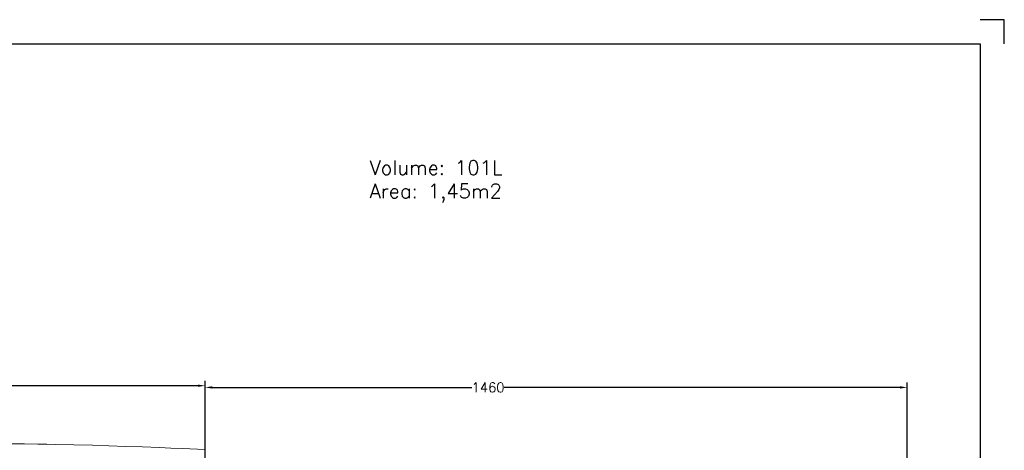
# Model space of a CAD drawing. Extents: x -3705 to 390, y -788 to 1862.
# Tile 5 of 5: x -1658 to 390, y 967 to 1862. Entities that reach past the tile are written whole.
import ezdxf

# ---------------------------------------------------------------- set-up
doc = ezdxf.new("R2010")
doc.units = 0
doc.header["$LTSCALE"] = 1.5
doc.header["$PDMODE"] = 2
doc.header["$PDSIZE"] = 5
doc.layers.get('DEFPOINTS').update_dxf_attribs({"linetype": 'CONTINUOUS'})
doc.layers.add('Blade', color=1, linetype='CONTINUOUS', lineweight=15)
doc.layers.add('DIMS', color=7, linetype='CONTINUOUS', lineweight=15)
doc.layers.add('RAMME', color=7, linetype='CONTINUOUS')
doc.styles.add('ROMANS', font='romans')
doc.dimstyles.new('Text 20', dxfattribs={"dimtxt": 20, "dimasz": 15, "dimexe": 10, "dimexo": 0, "dimgap": 0, "dimtad": 0, "dimdsep": 46, "dimtxsty": 'ROMANS', "dimcen": 10, "dimazin": 2, "dimtfac": 0.65, "dimtofl": 0, "dimtmove": 0, "dimatfit": 0, "dimfxl": 1, "dimtolj": 1, "dimarcsym": 0})

# ---------------------------------------------------------------- blocks, each defined once
blk = doc.blocks.new('*D18')
at = {"layer": 'DEFPOINTS', "color": 0}
for p in [(-1272, 1098), (188, 443.5), (-1272, 398.5)]:
    blk.add_point(p, dxfattribs=at)
at = {"layer": 'DIMS', "color": 0, "lineweight": -2}
for p, q in [((-1272, 398.5), (-1272, 1108)), ((188, 443.5), (188, 1108)), ((-1257, 1098), (-717.3, 1098)), ((173, 1098), (-649.7, 1098))]:
    blk.add_line(p, q, dxfattribs=at)
at = {"layer": 'DIMS', "color": 0}
for points in [[(-1257, 1100.5), (-1257, 1095.5), (-1272, 1098)], [(173, 1100.5), (173, 1095.5), (188, 1098)]]:
    blk.add_solid(points, dxfattribs=at)
at = {"layer": 'DIMS', "color": 0, "insert": (-683.5, 1098), "char_height": 20, "attachment_point": 5, "style": 'ROMANS'}
blk.add_mtext('\\A1;1460', dxfattribs=at)
blk = doc.blocks.new('*D31')
at = {"layer": 'DEFPOINTS', "color": 0}
for p in [(-2772, 1101.5), (-2772, 398.5), (-1272, 398.5)]:
    blk.add_point(p, dxfattribs=at)
at = {"layer": 'DIMS', "color": 0, "lineweight": -2}
for p, q in [((-2772, 398.5), (-2772, 1111.5)), ((-1272, 398.5), (-1272, 1111.5)), ((-2757, 1101.5), (-2088.3, 1101.5)), ((-1287, 1101.5), (-2020.7, 1101.5))]:
    blk.add_line(p, q, dxfattribs=at)
at = {"layer": 'DIMS', "color": 0}
for points in [[(-2757, 1104), (-2757, 1099), (-2772, 1101.5)], [(-1287, 1104), (-1287, 1099), (-1272, 1101.5)]]:
    blk.add_solid(points, dxfattribs=at)
at = {"layer": 'DIMS', "color": 0, "insert": (-2054.5, 1101.5), "char_height": 20, "attachment_point": 5, "style": 'ROMANS'}
blk.add_mtext('\\A1;1500', dxfattribs=at)
blk = doc.blocks.new('HA545-blade')
at = {"layer": 'Blade'}
blk.add_lwpolyline([(0.1, 570.3), (-47.4, 572.4), (-71.1, 573.4), (-94.7, 574.4), (-129.9, 575.7), (-164.9, 577), (-199.8, 578.1), (-234.4, 579.2), (-272.6, 580.1), (-310.4, 581), (-329.2, 581.3), (-347.9, 581.6), (-375.7, 582), (-403.4, 582.3)], dxfattribs=at)
blk.add_arc((-44.7, 568.9), 44.8, 359.983, 1.8524, dxfattribs=at)

msp = doc.modelspace()

# ---------------------------------------------------------------- linework, layer by layer
at = {"layer": 'RAMME'}
for p, q in [((390, 1862), (340, 1862)), ((390, 1812), (390, 1862)), ((-3655, 1812), (340, 1812)), ((340, 1812), (340, -738)), ((340, 1812), (340, 1812))]:
    msp.add_line(p, q, dxfattribs=at)

# ---------------------------------------------------------------- block references
at = {"layer": 'Blade'}
msp.add_blockref('HA545-blade', (-1272, 398.5), dxfattribs=at)

# ---------------------------------------------------------------- texts
at = {"layer": 'RAMME', "style": 'ROMANS'}
for s, p in [('Volume: 101L', (-930, 1539.5)), ('Area: 1,45m2', (-930, 1490.929))]:
    msp.add_text(s, height=30, dxfattribs=at).set_placement(p)

# ---------------------------------------------------------------- dimensions: what is measured, and where the dimension line sits
at = {"layer": 'DIMS'}
for base, p1, p2, picture, middle in [((-2772, 1101.5), (-1272, 398.5), (-2772, 398.5), '*D31', (-2054.5, 1101.5)), ((-1272, 1098), (188, 443.5), (-1272, 398.5), '*D18', (-683.5, 1098))]:
    dim = msp.add_linear_dim(base=base, p1=p1, p2=p2, dimstyle='Text 20', dxfattribs=at)
    dim.commit()
    dim.dimension.update_dxf_attribs({"geometry": picture, "text_midpoint": middle, "dimtype": 160})

doc.saveas('drawing.dxf')
